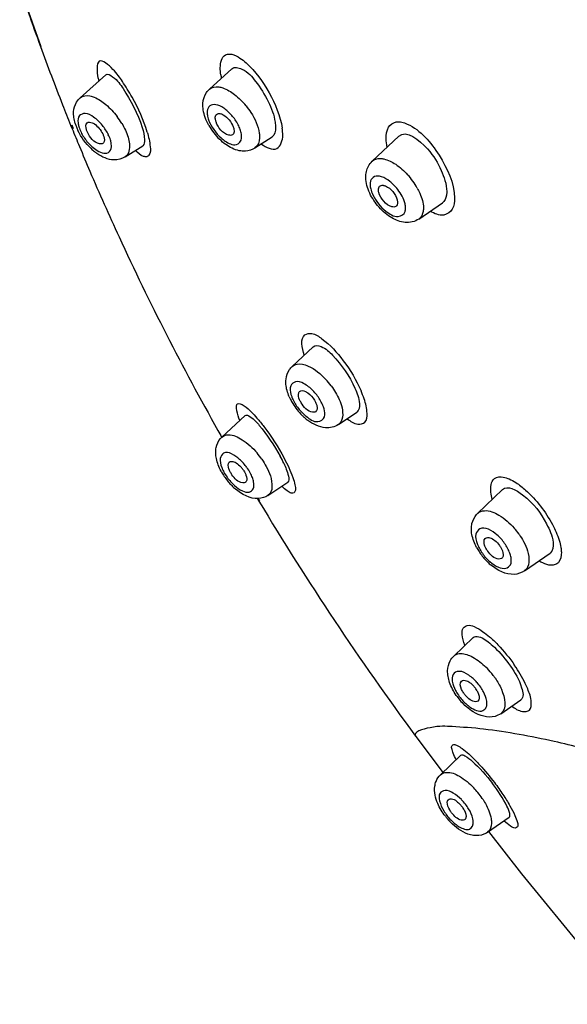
# Model space of a CAD drawing. Header units: millimetres. Extents: x -18 to 104, y 334 to 441.
# Tile 4 of 29: x 10.89 to 14.06, y 368.47 to 374.16. Entities that reach past the tile are written whole.
import ezdxf

# ---------------------------------------------------------------- set-up
doc = ezdxf.new("R2010")
doc.units = ezdxf.units.MM
doc.header["$LTSCALE"] = 23.1
doc.layers.get('0').update_dxf_attribs({"linetype": 'CONTINUOUS'})

msp = doc.modelspace()

# ---------------------------------------------------------------- linework, layer by layer
at = {"color": 7, "linetype": 'CONTINUOUS'}
for p, q in [((10.8897, 374.3499), (11.011, 374.0045)), ((11.9865, 373.7577), (12.1167, 373.8764)), ((11.2393, 373.7087), (11.3876, 373.8411)), ((11.1844, 373.5508), (11.1931, 373.5293)), ((11.1906, 373.5517), (11.1994, 373.5303)), ((12.2499, 373.4181), (12.3486, 373.4827)), ((12.9278, 373.3417), (13.0812, 373.4858)), ((11.4995, 373.3663), (11.6008, 373.4314)), ((13.1966, 373.0071), (13.3334, 373.1005)), ((12.465, 372.1557), (12.587, 372.2693)), ((12.059, 371.7471), (12.1933, 371.8711)), ((12.7321, 371.8189), (12.839, 371.8907)), ((12.325, 371.4092), (12.4392, 371.4854)), ((13.5371, 371.3058), (13.6809, 371.4429)), ((12.2647, 371.3902), (12.2726, 371.3771)), ((12.2673, 371.3913), (12.2755, 371.3782)), ((13.8084, 370.9732), (13.9555, 371.0753)), ((13.399, 370.4808), (13.5107, 370.5875)), ((13.6705, 370.1476), (13.7869, 370.2279)), ((13.1786, 370.0176), (13.1787, 370.0174)), ((13.1799, 370.0157), (13.3374, 369.806)), ((13.3225, 369.7948), (13.4401, 369.9077)), ((13.5949, 369.4621), (13.7196, 369.5487))]:
    msp.add_line(p, q, dxfattribs=at)
at = {"color": 9, "linetype": 'CONTINUOUS'}
for p, q in [((11.4997, 373.3664), (11.4995, 373.3663)), ((13.1969, 373.0073), (13.1966, 373.0071)), ((12.059, 371.7471), (12.0591, 371.7473)), ((12.3251, 371.4093), (12.325, 371.4092)), ((13.5371, 371.3058), (13.5372, 371.3059)), ((13.6706, 370.1477), (13.6705, 370.1476))]:
    msp.add_line(p, q, dxfattribs=at)
at = {"color": 7, "linetype": 'CONTINUOUS'}
msp.add_lwpolyline([(13.5999, 369.466), (13.791, 369.2219), (14.1664, 368.7623), (14.5377, 368.3225)], dxfattribs=at)
for centre, radius, start, end in [((23.7493, 378.6473), 13.559, 199.13294, 200.02332), ((24.0962, 378.7744), 13.9284, 200.02593, 201.5067), ((24.384, 378.8868), 14.2374, 201.50311, 202.01133), ((24.5466, 378.9527), 14.4129, 202.10375, 202.54285), ((11.4638, 373.6362), 0.2647, 196.7678, 201.4327), ((11.5016, 373.6509), 0.3052, 201.4138, 205.4908), ((12.2935, 373.7238), 0.3564, 209.6957, 225.7058), ((24.6964, 379.0149), 14.5751, 202.54317, 203.15579), ((11.5233, 373.6455), 0.3197, 226.258, 230.9747), ((11.5015, 373.6187), 0.2851, 230.9965, 234.6734), ((12.7249, 372.1001), 0.3019, 203.4286, 206.962), ((12.7542, 372.1151), 0.3348, 206.9655, 211.2295), ((12.7769, 372.1287), 0.3613, 211.2211, 225.257), ((12.7639, 372.1158), 0.3429, 225.274, 228.2994), ((12.747, 372.0965), 0.3173, 228.27, 232.9872), ((26.346, 379.8197), 16.4115, 209.31232, 209.46455), ((12.1283, 371.6712), 0.1027, 132.1968, 139.5305), ((11.7001, 371.2636), 0.7893, 24.902, 28.1771), ((12.3524, 371.7102), 0.3387, 208.1239, 210.3852), ((12.3765, 371.7245), 0.3668, 210.4076, 215.218), ((12.0469, 371.4641), 0.1639, 35.3562, 42.2026), ((12.3832, 371.7286), 0.3746, 215.1374, 224.4521), ((12.3612, 371.7073), 0.344, 224.4846, 229.2671), ((27.0726, 380.2578), 17.26, 210.96598, 216.3911), ((13.6098, 371.2288), 0.1058, 133.1957, 138.183), ((13.8126, 371.2595), 0.3196, 208.124, 210.5284), ((13.8342, 371.2724), 0.3448, 210.5508, 215.5468), ((13.8416, 371.2771), 0.3535, 215.4712, 225.962), ((13.8245, 371.2598), 0.3292, 226.0078, 230.1174), ((13.3976, 370.2023), 0.1571, 34.6284, 41.767), ((13.4085, 370.21), 0.1438, 28.9649, 34.5707), ((13.7087, 370.4568), 0.3582, 214.561, 216.989), ((13.7189, 370.4645), 0.3709, 216.9891, 222.9347), ((13.5858, 370.3559), 0.1571, 214.6284, 221.767), ((13.7065, 370.4524), 0.3536, 222.8876, 228.6135), ((13.3163, 369.5117), 0.163, 37.6555, 44.4864), ((13.6471, 369.783), 0.3746, 217.6283, 220.6159), ((13.6506, 369.786), 0.3792, 220.6058, 224.609), ((13.5144, 369.6742), 0.1618, 217.6413, 221.8202)]:
    msp.add_arc(centre, radius, start, end, dxfattribs=at)
at = {"color": 9, "linetype": 'CONTINUOUS'}
for centre, radius, start, end in [((11.8487, 373.9339), 0.5181, 192.1744, 194.3125), ((12.4445, 373.9025), 0.3966, 188.8795, 191.651), ((11.8642, 373.3913), 0.4298, 38.9936, 45.3571), ((11.0953, 373.3287), 0.4489, 31.1024, 37.2234), ((11.2703, 373.4214), 0.1505, 12.2037, 16.7576), ((12.8141, 372.9749), 0.4297, 35.7966, 42.2128), ((12.8335, 372.9886), 0.4059, 29.1568, 35.8306), ((12.3348, 371.7781), 0.4436, 36.6939, 42.9105), ((12.6168, 372.0362), 0.1644, 194.9739, 198.1587), ((12.6411, 372.0443), 0.19, 198.2014, 203.4582), ((12.3841, 371.8172), 0.2824, 31.2711, 44.6124), ((12.7207, 372.0847), 0.2794, 211.2891, 218.0223), ((11.905, 371.3526), 0.4676, 34.6231, 40.268), ((12.2554, 371.6454), 0.211, 200.4922, 205.1484), ((12.2774, 371.6556), 0.2353, 205.1078, 208.1264), ((13.4215, 370.9349), 0.4343, 35.1635, 41.183), ((13.724, 371.1992), 0.2015, 199.8633, 205.0155), ((13.7443, 371.2084), 0.2237, 204.9691, 208.1258), ((13.2769, 370.1052), 0.438, 40.644, 46.8774), ((13.2635, 370.093), 0.4562, 37.1834, 40.7127), ((13.2785, 370.1043), 0.4374, 34.5659, 37.1885), ((13.6404, 370.4032), 0.2609, 207.5808, 214.6102), ((13.3182, 370.1378), 0.2873, 34.5693, 41.482), ((13.34, 370.1526), 0.2609, 27.5808, 34.6102), ((13.6622, 370.418), 0.2873, 214.5693, 221.482), ((13.6522, 370.4089), 0.2738, 221.4416, 228.2476), ((13.1742, 369.3952), 0.4696, 39.0793, 43.526), ((13.182, 369.4014), 0.4597, 33.973, 39.0814), ((13.2418, 369.4502), 0.2845, 31.1829, 37.6425), ((13.5852, 369.7326), 0.2845, 211.1829, 217.6425), ((13.5695, 369.7148), 0.2609, 224.6827, 231.5273)]:
    msp.add_arc(centre, radius, start, end, dxfattribs=at)
for points, knots in [([(11.6269, 373.5102), (11.6058, 373.58), (11.5621, 373.6788), (11.4858, 373.8002), (11.4385, 373.8692), (11.3294, 373.961), (11.3356, 373.8557), (11.3423, 373.8246)], [0, 0, 0, 0, 0.363377, 0.542036, 0.689521, 0.841904, 1, 1, 1, 1]), ([(12.0526, 373.8413), (12.0506, 373.8549), (12.0465, 373.8931), (12.0559, 373.944), (12.0794, 373.9563)], [0, 0, 0, 0, 0.340864, 1, 1, 1, 1]), ([(12.0794, 373.9563), (12.0828, 373.958), (12.0904, 373.9607), (12.0983, 373.9613), (12.1023, 373.9612)], [0, 0, 0, 0, 0.483863, 1, 1, 1, 1]), ([(12.1023, 373.9612), (12.1069, 373.9611), (12.1287, 373.9582), (12.1485, 373.9475), (12.1629, 373.938)], [0, 0, 0, 0, 0.20921, 1, 1, 1, 1]), ([(12.1982, 373.9106), (12.2527, 373.862), (12.3381, 373.741), (12.3961, 373.6042), (12.4074, 373.5324)], [0, 0, 0, 0, 0.501117, 1, 1, 1, 1]), ([(11.9865, 373.7577), (12.0002, 373.7701), (12.0308, 373.7747), (12.056, 373.7679), (12.0635, 373.7654)], [0, 0, 0, 0, 0.699022, 1, 1, 1, 1]), ([(11.2393, 373.7087), (11.2537, 373.7215), (11.287, 373.7239), (11.3129, 373.7148), (11.3208, 373.7115)], [0, 0, 0, 0, 0.690731, 1, 1, 1, 1]), ([(12.1156, 373.6068), (12.1019, 373.6224), (12.0738, 373.6477), (12.0303, 373.6714), (11.9853, 373.6679), (11.9752, 373.6424), (11.9741, 373.6309)], [0, 0, 0, 0, 0.343601, 0.617532, 0.809316, 1, 1, 1, 1]), ([(12.1982, 373.6617), (12.2083, 373.6492), (12.2425, 373.6018), (12.2686, 373.5465), (12.275, 373.5043)], [0, 0, 0, 0, 0.272746, 1, 1, 1, 1]), ([(11.3679, 373.5489), (11.3532, 373.5669), (11.3234, 373.5946), (11.2762, 373.6232), (11.2266, 373.6091), (11.2257, 373.5775), (11.2273, 373.5635)], [0, 0, 0, 0, 0.347191, 0.612311, 0.788491, 1, 1, 1, 1]), ([(11.9741, 373.6309), (11.9738, 373.6273), (11.9736, 373.6196), (11.9744, 373.612), (11.975, 373.6081)], [0, 0, 0, 0, 0.479112, 1, 1, 1, 1]), ([(11.2273, 373.5635), (11.2275, 373.5618), (11.228, 373.5584), (11.2286, 373.555), (11.229, 373.5532)], [0, 0, 0, 0, 0.491749, 1, 1, 1, 1]), ([(11.229, 373.5532), (11.2294, 373.5511), (11.2304, 373.5467), (11.2316, 373.5424), (11.2323, 373.5402)], [0, 0, 0, 0, 0.49152, 1, 1, 1, 1]), ([(13.0222, 373.5378), (13.0309, 373.5532), (13.0688, 373.5794), (13.1103, 373.5657), (13.1304, 373.5566)], [0, 0, 0, 0, 0.443849, 1, 1, 1, 1]), ([(13.1304, 373.5566), (13.2084, 373.5212), (13.3249, 373.3805), (13.4015, 373.2166), (13.403, 373.1288)], [0, 0, 0, 0, 0.493846, 1, 1, 1, 1]), ([(11.5163, 373.4802), (11.52, 373.4678), (11.5292, 373.4309), (11.522, 373.3809), (11.4997, 373.3664)], [0, 0, 0, 0, 0.326771, 1, 1, 1, 1]), ([(11.6269, 373.5102), (11.6352, 373.4826), (11.6443, 373.4404), (11.6475, 373.3836), (11.6237, 373.3648), (11.5917, 373.3717), (11.573, 373.3898), (11.5594, 373.4036)], [0, 0, 0, 0, 0.380223, 0.598896, 0.666626, 0.74429, 1, 1, 1, 1]), ([(12.0537, 373.4762), (12.0612, 373.4695), (12.0863, 373.4498), (12.12, 373.4335), (12.1422, 373.4376)], [0, 0, 0, 0, 0.308423, 1, 1, 1, 1]), ([(12.1724, 373.4751), (12.1728, 373.4788), (12.1729, 373.4864), (12.1722, 373.494), (12.1716, 373.4979)], [0, 0, 0, 0, 0.479112, 1, 1, 1, 1]), ([(12.275, 373.5043), (12.2765, 373.4949), (12.2793, 373.4649), (12.2677, 373.4297), (12.2499, 373.4181)], [0, 0, 0, 0, 0.308286, 1, 1, 1, 1]), ([(12.287, 373.4408), (12.3121, 373.4227), (12.3865, 373.3847), (12.4107, 373.4642), (12.4106, 373.4924)], [0, 0, 0, 0, 0.523335, 1, 1, 1, 1]), ([(11.3005, 373.4325), (11.3094, 373.4238), (11.3364, 373.4007), (11.3807, 373.3795), (11.4025, 373.3919)], [0, 0, 0, 0, 0.33139, 1, 1, 1, 1]), ([(11.4025, 373.3919), (11.413, 373.3979), (11.421, 373.4175), (11.4201, 373.4347), (11.4195, 373.4401)], [0, 0, 0, 0, 0.690278, 1, 1, 1, 1]), ([(11.4195, 373.4401), (11.4193, 373.4423), (11.4187, 373.4467), (11.4179, 373.451), (11.4174, 373.4532)], [0, 0, 0, 0, 0.489456, 1, 1, 1, 1]), ([(12.9278, 373.3417), (12.9398, 373.353), (12.9655, 373.3597), (12.9883, 373.3561), (12.9949, 373.3547)], [0, 0, 0, 0, 0.709014, 1, 1, 1, 1]), ([(13.0751, 373.1787), (13.0618, 373.1959), (13.0331, 373.2251), (12.9876, 373.2529), (12.9407, 373.26), (12.9217, 373.2383), (12.9185, 373.2276)], [0, 0, 0, 0, 0.336329, 0.621538, 0.827207, 1, 1, 1, 1]), ([(12.9185, 373.2276), (12.9175, 373.2244), (12.9161, 373.2175), (12.9157, 373.2105), (12.9158, 373.2069)], [0, 0, 0, 0, 0.478898, 1, 1, 1, 1]), ([(12.9191, 373.182), (12.9219, 373.1703), (12.9405, 373.1208), (12.9751, 373.0777), (13.0072, 373.053)], [0, 0, 0, 0, 0.229638, 1, 1, 1, 1]), ([(13.188, 373.1864), (13.1934, 373.1765), (13.2113, 373.1407), (13.2233, 373.1009), (13.2237, 373.072)], [0, 0, 0, 0, 0.2811, 1, 1, 1, 1]), ([(13.1178, 373.0504), (13.1188, 373.0536), (13.1202, 373.0605), (13.1206, 373.0675), (13.1205, 373.0711)], [0, 0, 0, 0, 0.478898, 1, 1, 1, 1]), ([(13.2237, 373.072), (13.2238, 373.0651), (13.2226, 373.0414), (13.2108, 373.0169), (13.1969, 373.0073)], [0, 0, 0, 0, 0.290722, 1, 1, 1, 1]), ([(13.0072, 373.053), (13.0274, 373.0373), (13.0658, 373.0079), (13.113, 373.0347), (13.1178, 373.0504)], [0, 0, 0, 0, 0.60865, 1, 1, 1, 1]), ([(13.3907, 373.0651), (13.3815, 373.0472), (13.3346, 373.0166), (13.287, 373.0387), (13.2637, 373.0518)], [0, 0, 0, 0, 0.429676, 1, 1, 1, 1]), ([(12.5344, 372.2215), (12.5237, 372.2589), (12.5041, 372.3388), (12.5898, 372.3503), (12.6191, 372.3282), (12.6368, 372.3156)], [0, 0, 0, 0, 0.524711, 0.706255, 1, 1, 1, 1]), ([(12.6368, 372.3156), (12.6848, 372.2811), (12.7702, 372.1848), (12.836, 372.0759), (12.863, 372.0141)], [0, 0, 0, 0, 0.467047, 1, 1, 1, 1]), ([(12.5245, 372.168), (12.5356, 372.1659), (12.5873, 372.148), (12.6304, 372.1116), (12.6597, 372.0802)], [0, 0, 0, 0, 0.207554, 1, 1, 1, 1]), ([(12.5851, 372.0155), (12.5694, 372.0315), (12.5398, 372.0548), (12.4872, 372.0755), (12.4472, 372.0416), (12.4538, 372.0097), (12.458, 371.9937)], [0, 0, 0, 0, 0.335116, 0.575851, 0.75261, 1, 1, 1, 1]), ([(12.1617, 371.8433), (12.1499, 371.8735), (12.1187, 371.9855), (12.2079, 371.9138), (12.2298, 371.8915)], [0, 0, 0, 0, 0.509209, 1, 1, 1, 1]), ([(12.7374, 371.9632), (12.744, 371.948), (12.7607, 371.9038), (12.7596, 371.8374), (12.7321, 371.8189)], [0, 0, 0, 0, 0.334119, 1, 1, 1, 1]), ([(12.7834, 371.8523), (12.8018, 371.8389), (12.8326, 371.8153), (12.8958, 371.828), (12.9014, 371.8986), (12.8898, 371.9406), (12.8808, 371.9676)], [0, 0, 0, 0, 0.275134, 0.443921, 0.655849, 1, 1, 1, 1]), ([(12.2614, 371.8571), (12.2753, 371.8409), (12.3335, 371.768), (12.3841, 371.6891), (12.418, 371.6256)], [0, 0, 0, 0, 0.228131, 1, 1, 1, 1]), ([(12.5458, 371.8668), (12.5653, 371.8515), (12.6018, 371.8219), (12.6474, 371.8486), (12.6515, 371.8636)], [0, 0, 0, 0, 0.614466, 1, 1, 1, 1]), ([(12.0592, 371.7472), (12.0688, 371.7561), (12.1129, 371.7676), (12.188, 371.7289), (12.237, 371.6841), (12.2618, 371.6548)], [0, 0, 0, 0, 0.163836, 0.518472, 1, 1, 1, 1]), ([(12.1608, 371.6178), (12.136, 371.6396), (12.0796, 371.68), (12.0409, 371.6178), (12.0516, 371.5881), (12.0577, 371.5715)], [0, 0, 0, 0, 0.530272, 0.716315, 1, 1, 1, 1]), ([(12.418, 371.6256), (12.4374, 371.5892), (12.4622, 371.539), (12.4807, 371.4751), (12.4856, 371.4458), (12.4788, 371.4219), (12.455, 371.4222), (12.4324, 371.4382), (12.4152, 371.4527), (12.4057, 371.4621)], [0, 0, 0, 0, 0.414274, 0.561969, 0.662123, 0.720861, 0.774852, 0.865341, 1, 1, 1, 1]), ([(12.3154, 371.5765), (12.3247, 371.559), (12.3478, 371.5105), (12.3565, 371.4304), (12.3251, 371.4093)], [0, 0, 0, 0, 0.342978, 1, 1, 1, 1]), ([(12.1317, 371.4666), (12.1455, 371.4544), (12.1709, 371.4365), (12.2143, 371.4222), (12.2473, 371.4485), (12.2444, 371.4745), (12.2419, 371.4876)], [0, 0, 0, 0, 0.33641, 0.576919, 0.757449, 1, 1, 1, 1]), ([(13.6219, 371.3877), (13.6183, 371.4008), (13.6099, 371.439), (13.6134, 371.4893), (13.6345, 371.5064)], [0, 0, 0, 0, 0.333395, 1, 1, 1, 1]), ([(13.7575, 371.4841), (13.7777, 371.4711), (13.8625, 371.4035), (13.9297, 371.315), (13.9694, 371.2409)], [0, 0, 0, 0, 0.222275, 1, 1, 1, 1]), ([(13.5373, 371.3059), (13.5474, 371.3155), (13.5924, 371.3299), (13.6718, 371.2946), (13.7228, 371.25), (13.7483, 371.2208)], [0, 0, 0, 0, 0.171137, 0.526534, 1, 1, 1, 1]), ([(13.6488, 371.1812), (13.6221, 371.2041), (13.562, 371.2439), (13.5183, 371.1801), (13.5283, 371.148), (13.5345, 371.1308)], [0, 0, 0, 0, 0.532425, 0.72306, 1, 1, 1, 1]), ([(13.8025, 371.1431), (13.8117, 371.1257), (13.8354, 371.0757), (13.8404, 370.9955), (13.8084, 370.9732)], [0, 0, 0, 0, 0.335793, 1, 1, 1, 1]), ([(14.0184, 371.1089), (14.0199, 371.0997), (14.0233, 371.0707), (14.0185, 371.0372), (14.0048, 371.0221)], [0, 0, 0, 0, 0.313317, 1, 1, 1, 1]), ([(13.6088, 371.0261), (13.6235, 371.0135), (13.6512, 370.9948), (13.6978, 370.9815), (13.7338, 371.0085), (13.7323, 371.0365), (13.7301, 371.0503)], [0, 0, 0, 0, 0.330745, 0.574628, 0.761477, 1, 1, 1, 1]), ([(14.0048, 371.0221), (13.9996, 371.0163), (13.9637, 370.994), (13.919, 371.0145), (13.8911, 371.0305)], [0, 0, 0, 0, 0.195477, 1, 1, 1, 1]), ([(13.4479, 370.606), (13.4471, 370.6183), (13.4471, 370.643), (13.4811, 370.6639), (13.524, 370.6496), (13.5518, 370.6332), (13.5679, 370.6218)], [0, 0, 0, 0, 0.226182, 0.398162, 0.640721, 1, 1, 1, 1]), ([(13.399, 370.4808), (13.4074, 370.4888), (13.4426, 370.5022), (13.5092, 370.4793), (13.5532, 370.4465), (13.5763, 370.4249)], [0, 0, 0, 0, 0.174177, 0.523887, 1, 1, 1, 1]), ([(13.4864, 370.37), (13.4697, 370.3813), (13.4395, 370.4006), (13.4011, 370.3859), (13.395, 370.3743)], [0, 0, 0, 0, 0.60516, 1, 1, 1, 1]), ([(13.8265, 370.291), (13.8221, 370.3018), (13.8008, 370.3492), (13.7736, 370.3938), (13.7509, 370.427)], [0, 0, 0, 0, 0.225441, 1, 1, 1, 1]), ([(13.6386, 370.3524), (13.6525, 370.3323), (13.6868, 370.2761), (13.7092, 370.1745), (13.6706, 370.1477)], [0, 0, 0, 0, 0.342357, 1, 1, 1, 1]), ([(13.7331, 370.1919), (13.7524, 370.1786), (13.7825, 370.1562), (13.8459, 370.1619), (13.8504, 370.2293), (13.8364, 370.2664), (13.8265, 370.291)], [0, 0, 0, 0, 0.296673, 0.468457, 0.665562, 1, 1, 1, 1]), ([(13.494, 370.1858), (13.5151, 370.1715), (13.5556, 370.1496), (13.5928, 370.1864), (13.5915, 370.2092), (13.5897, 370.221)], [0, 0, 0, 0, 0.547497, 0.744378, 1, 1, 1, 1]), ([(13.5718, 370.0584), (13.5117, 370.0656), (13.3977, 370.0715), (13.2956, 370.0801), (13.1608, 370.0418), (13.1798, 370.0158)], [0, 0, 0, 0, 0.446305, 0.762605, 1, 1, 1, 1]), ([(14.1402, 369.9492), (14.087, 369.9623), (13.8991, 370.0062), (13.709, 370.0418), (13.5718, 370.0584)], [0, 0, 0, 0, 0.2842, 1, 1, 1, 1]), ([(13.4131, 369.8822), (13.4068, 369.8944), (13.3965, 369.9159), (13.3878, 369.9421), (13.3853, 369.9645), (13.403, 369.9727), (13.4237, 369.962), (13.4662, 369.9354), (13.4986, 369.9037), (13.522, 369.8799)], [0, 0, 0, 0, 0.162943, 0.277163, 0.344539, 0.392684, 0.473868, 0.603575, 1, 1, 1, 1]), ([(13.522, 369.8799), (13.5314, 369.8704), (13.5709, 369.8286), (13.6076, 369.7841), (13.6344, 369.749)], [0, 0, 0, 0, 0.232881, 1, 1, 1, 1]), ([(13.3225, 369.7948), (13.3313, 369.8032), (13.3713, 369.8158), (13.4429, 369.7838), (13.4902, 369.7445), (13.5148, 369.7186)], [0, 0, 0, 0, 0.165421, 0.517164, 1, 1, 1, 1]), ([(13.6344, 369.749), (13.6515, 369.7265), (13.6829, 369.6827), (13.7222, 369.6201), (13.7515, 369.5652), (13.765, 369.527), (13.7733, 369.4943), (13.7487, 369.4824), (13.7217, 369.5025), (13.7022, 369.5163), (13.6904, 369.5267)], [0, 0, 0, 0, 0.221767, 0.421625, 0.583527, 0.69803, 0.763057, 0.802635, 0.876871, 1, 1, 1, 1]), ([(13.3962, 369.6885), (13.3819, 369.6969), (13.3549, 369.7117), (13.3104, 369.6884), (13.3162, 369.6346), (13.3308, 369.6035), (13.3418, 369.5853)], [0, 0, 0, 0, 0.261644, 0.43729, 0.666523, 1, 1, 1, 1]), ([(13.5632, 369.6582), (13.5699, 369.6484), (13.5924, 369.6118), (13.6098, 369.5712), (13.6152, 369.5406)], [0, 0, 0, 0, 0.276989, 1, 1, 1, 1]), ([(13.5122, 369.5221), (13.5119, 369.5278), (13.5079, 369.5545), (13.4961, 369.5794), (13.4852, 369.5975)], [0, 0, 0, 0, 0.211764, 1, 1, 1, 1]), ([(13.6152, 369.5406), (13.6166, 369.5321), (13.6199, 369.5051), (13.6106, 369.473), (13.5949, 369.4621)], [0, 0, 0, 0, 0.310735, 1, 1, 1, 1]), ([(13.4307, 369.4943), (13.4483, 369.484), (13.4917, 369.4629), (13.5128, 369.5066), (13.5122, 369.5221)], [0, 0, 0, 0, 0.567899, 1, 1, 1, 1])]:
    msp.add_open_spline(points, degree=3, knots=knots, dxfattribs=at)
for points in [[(12.1629, 373.938), (12.1754, 373.9299), (12.1871, 373.9205), (12.1982, 373.9106)], [(12.0635, 373.7654), (12.0883, 373.7571), (12.1112, 373.743), (12.1319, 373.7271)], [(11.3208, 373.7115), (11.3455, 373.7013), (11.368, 373.6858), (11.3884, 373.6687)], [(12.1319, 373.7271), (12.1439, 373.7178), (12.1554, 373.7077), (12.1662, 373.697)], [(11.3884, 373.6687), (11.4123, 373.6485), (11.4338, 373.6252), (11.4527, 373.6003)], [(11.975, 373.6081), (11.9764, 373.5988), (11.9789, 373.5897), (11.982, 373.5808)], [(11.982, 373.5808), (11.996, 373.5409), (12.0222, 373.5044), (12.0537, 373.4762)], [(12.1525, 373.5529), (12.1424, 373.5722), (12.1299, 373.5904), (12.1156, 373.6068)], [(11.2323, 373.5402), (11.2354, 373.5298), (11.2392, 373.5192), (11.2453, 373.5103)], [(11.4024, 373.4952), (11.3931, 373.5144), (11.3813, 373.5324), (11.3679, 373.5489)], [(11.4797, 373.5606), (11.4949, 373.5354), (11.5078, 373.5084), (11.5163, 373.4802)], [(12.1646, 373.5252), (12.1612, 373.5347), (12.1571, 373.544), (12.1525, 373.5529)], [(12.1716, 373.4979), (12.1702, 373.5072), (12.1677, 373.5164), (12.1646, 373.5252)], [(12.4106, 373.4924), (12.4106, 373.5057), (12.4094, 373.5191), (12.4074, 373.5324)], [(13.0084, 373.4713), (13.0082, 373.494), (13.0111, 373.5181), (13.0222, 373.5378)], [(11.2443, 373.5098), (11.2489, 373.5004), (11.2541, 373.4912), (11.2598, 373.4824)], [(11.2598, 373.4824), (11.2714, 373.4643), (11.2851, 373.4474), (11.3005, 373.4325)], [(11.4144, 373.4648), (11.4113, 373.4752), (11.4075, 373.4858), (11.4014, 373.4947)], [(12.1422, 373.4376), (12.158, 373.4405), (12.1709, 373.4591), (12.1724, 373.4751)], [(13.0131, 373.4259), (13.0104, 373.4409), (13.0087, 373.4561), (13.0084, 373.4713)], [(12.9949, 373.3547), (13.0194, 373.3494), (13.0425, 373.3375), (13.0634, 373.3237)], [(13.0634, 373.3237), (13.0888, 373.3069), (13.1118, 373.2862), (13.1323, 373.2636)], [(12.9158, 373.2069), (12.9159, 373.1985), (12.9171, 373.1902), (12.9191, 373.182)], [(13.1172, 373.096), (13.11, 373.1261), (13.0941, 373.1542), (13.0751, 373.1787)], [(13.403, 373.1288), (13.4032, 373.1072), (13.4006, 373.0843), (13.3907, 373.0651)], [(13.1205, 373.0711), (13.1204, 373.0795), (13.1192, 373.0879), (13.1172, 373.096)], [(12.465, 372.1556), (12.4799, 372.1694), (12.5046, 372.1719), (12.5245, 372.168)], [(12.6905, 372.0432), (12.7089, 372.0184), (12.7251, 371.9916), (12.7374, 371.9632)], [(12.8808, 371.9676), (12.8755, 371.9833), (12.8695, 371.9988), (12.863, 372.0141)], [(12.4668, 371.9687), (12.4712, 371.9586), (12.4763, 371.9489), (12.4819, 371.9396)], [(12.6406, 371.9347), (12.6362, 371.9448), (12.6311, 371.9545), (12.6255, 371.9638)], [(12.6493, 371.91), (12.647, 371.9185), (12.644, 371.9267), (12.6406, 371.9347)], [(12.2298, 371.8915), (12.2408, 371.8804), (12.2512, 371.8689), (12.2614, 371.8571)], [(12.5006, 371.9126), (12.5138, 371.8957), (12.5289, 371.88), (12.5458, 371.8668)], [(12.6515, 371.8636), (12.6556, 371.8785), (12.6533, 371.8951), (12.6493, 371.91)], [(12.2035, 371.5701), (12.1911, 371.5875), (12.1768, 371.6036), (12.1608, 371.6178)], [(12.2898, 371.6183), (12.2991, 371.6048), (12.3077, 371.5909), (12.3154, 371.5765)], [(12.0699, 371.5447), (12.0755, 371.5343), (12.0813, 371.5238), (12.0895, 371.5152)], [(12.2225, 371.5397), (12.217, 371.55), (12.2111, 371.5606), (12.203, 371.5691)], [(12.2347, 371.5128), (12.2313, 371.522), (12.2272, 371.531), (12.2225, 371.5397)], [(12.0889, 371.5142), (12.1013, 371.4968), (12.1157, 371.4807), (12.1317, 371.4666)], [(12.2419, 371.4876), (12.2403, 371.4961), (12.2378, 371.5046), (12.2347, 371.5128)], [(13.6345, 371.5064), (13.6479, 371.5173), (13.6685, 371.5189), (13.6856, 371.5157)], [(13.6856, 371.5157), (13.6973, 371.5136), (13.7088, 371.5096), (13.7197, 371.5047)], [(13.7197, 371.5047), (13.7328, 371.4989), (13.7454, 371.4919), (13.7575, 371.4841)], [(13.9694, 371.2409), (13.9848, 371.2118), (13.9984, 371.1816), (14.0083, 371.1503)], [(13.6933, 371.1322), (13.6805, 371.1502), (13.6655, 371.1668), (13.6488, 371.1812)], [(13.7106, 371.1043), (13.7055, 371.1139), (13.6996, 371.1233), (13.6933, 371.1322)], [(13.7765, 371.185), (13.786, 371.1715), (13.7947, 371.1576), (13.8025, 371.1431)], [(14.0083, 371.1503), (14.0125, 371.1367), (14.016, 371.1229), (14.0184, 371.1089)], [(13.547, 371.103), (13.5521, 371.0933), (13.558, 371.084), (13.5643, 371.075)], [(13.5643, 371.075), (13.5771, 371.0571), (13.5921, 371.0404), (13.6088, 371.0261)], [(13.723, 371.0765), (13.7196, 371.086), (13.7154, 371.0953), (13.7106, 371.1043)], [(13.7301, 371.0503), (13.7286, 371.0592), (13.7261, 371.068), (13.723, 371.0765)], [(13.5679, 370.6218), (13.5807, 370.6128), (13.593, 370.603), (13.6049, 370.5928)], [(13.463, 370.5433), (13.4556, 370.5635), (13.4493, 370.5846), (13.4479, 370.606)], [(13.6049, 370.5928), (13.6219, 370.5782), (13.6381, 370.5627), (13.6536, 370.5465)], [(13.6536, 370.5465), (13.6893, 370.5095), (13.7217, 370.4692), (13.7509, 370.427)], [(13.395, 370.3743), (13.3888, 370.3626), (13.3887, 370.3479), (13.3907, 370.3348)], [(13.3907, 370.3348), (13.3935, 370.3165), (13.4006, 370.2988), (13.4091, 370.2824)], [(13.5334, 370.3281), (13.5195, 370.3438), (13.5038, 370.3582), (13.4864, 370.37)], [(13.5897, 370.221), (13.5869, 370.2393), (13.5798, 370.257), (13.5713, 370.2734)], [(13.4699, 370.2046), (13.4775, 370.1979), (13.4855, 370.1915), (13.494, 370.1858)], [(13.4429, 369.6515), (13.4289, 369.6656), (13.4134, 369.6785), (13.3962, 369.6885)], [(13.467, 369.6239), (13.4598, 369.6333), (13.4525, 369.643), (13.4429, 369.65)], [(13.3599, 369.5589), (13.3671, 369.5495), (13.3745, 369.5398), (13.384, 369.5328)], [(13.4072, 369.5105), (13.4146, 369.5046), (13.4225, 369.4991), (13.4307, 369.4943)]]:
    msp.add_open_spline(points, degree=3, dxfattribs=at)
at = {"color": 7, "linetype": 'CONTINUOUS'}
for points, knots in [([(12.1166, 373.8764), (12.1309, 373.8894), (12.199, 373.8717), (12.2609, 373.7962), (12.3298, 373.6919), (12.3601, 373.6082), (12.3664, 373.5669)], [0, 0, 0, 0, 0.135202, 0.385752, 0.706715, 1, 1, 1, 1]), ([(11.3876, 373.8411), (11.3977, 373.8501), (11.4498, 373.818), (11.5132, 373.7237), (11.5742, 373.6165), (11.5983, 373.5365)], [0, 0, 0, 0, 0.106467, 0.34598, 1, 1, 1, 1]), ([(12.0253, 373.5687), (12.0243, 373.5714), (12.0227, 373.5765), (12.0216, 373.5817), (12.0212, 373.5842)], [0, 0, 0, 0, 0.520296, 1, 1, 1, 1]), ([(12.0242, 373.6081), (12.0246, 373.6089), (12.0257, 373.6105), (12.027, 373.6119), (12.0277, 373.6125)], [0, 0, 0, 0, 0.507127, 1, 1, 1, 1]), ([(12.0527, 373.6158), (12.055, 373.6151), (12.0596, 373.6134), (12.0641, 373.6112), (12.0663, 373.6099)], [0, 0, 0, 0, 0.478405, 1, 1, 1, 1]), ([(11.282, 373.5089), (11.2807, 373.5116), (11.2783, 373.5169), (11.2764, 373.5224), (11.2756, 373.5251)], [0, 0, 0, 0, 0.515993, 1, 1, 1, 1]), ([(11.2794, 373.5632), (11.2867, 373.5697), (11.3054, 373.5668), (11.3174, 373.5595), (11.3214, 373.5568)], [0, 0, 0, 0, 0.669234, 1, 1, 1, 1]), ([(11.5983, 373.5365), (11.6051, 373.5136), (11.6138, 373.4818), (11.611, 373.4379), (11.6008, 373.4314)], [0, 0, 0, 0, 0.664222, 1, 1, 1, 1]), ([(12.1196, 373.4941), (12.1135, 373.4901), (12.0664, 373.4929), (12.0371, 373.5356), (12.0253, 373.5687)], [0, 0, 0, 0, 0.17063, 1, 1, 1, 1]), ([(12.1243, 373.5396), (12.1253, 373.537), (12.1269, 373.5319), (12.128, 373.5267), (12.1284, 373.5242)], [0, 0, 0, 0, 0.520296, 1, 1, 1, 1]), ([(12.3664, 373.5669), (12.3678, 373.5572), (12.3707, 373.5292), (12.365, 373.4934), (12.3487, 373.4828)], [0, 0, 0, 0, 0.334022, 1, 1, 1, 1]), ([(13.0812, 373.4858), (13.1252, 373.5271), (13.2592, 373.4153), (13.3254, 373.3007), (13.3578, 373.2087), (13.3584, 373.1666)], [0, 0, 0, 0, 0.398043, 0.722608, 1, 1, 1, 1]), ([(11.3701, 373.4439), (11.3647, 373.4404), (11.3222, 373.4422), (11.2958, 373.48), (11.282, 373.5089)], [0, 0, 0, 0, 0.165492, 1, 1, 1, 1]), ([(11.3695, 373.4998), (11.3708, 373.4971), (11.3732, 373.4918), (11.3751, 373.4863), (11.3759, 373.4836)], [0, 0, 0, 0, 0.515993, 1, 1, 1, 1]), ([(12.1254, 373.5003), (12.1247, 373.499), (12.123, 373.4967), (12.1208, 373.4949), (12.1196, 373.4941)], [0, 0, 0, 0, 0.507257, 1, 1, 1, 1]), ([(11.3739, 373.4473), (11.3734, 373.4466), (11.3722, 373.4454), (11.3708, 373.4443), (11.3701, 373.4439)], [0, 0, 0, 0, 0.502451, 1, 1, 1, 1]), ([(11.2955, 373.2835), (11.3499, 373.1565), (11.5762, 372.6473), (11.8306, 372.1506), (12.0358, 371.7852)], [0, 0, 0, 0, 0.247928, 1, 1, 1, 1]), ([(12.9635, 373.1762), (12.9634, 373.1802), (12.9642, 373.1878), (12.9682, 373.1946), (12.9707, 373.197)], [0, 0, 0, 0, 0.541043, 1, 1, 1, 1]), ([(12.9707, 373.197), (12.973, 373.1992), (12.9796, 373.2026), (12.9868, 373.2027), (12.9905, 373.2022)], [0, 0, 0, 0, 0.465638, 1, 1, 1, 1]), ([(12.9905, 373.2022), (12.9927, 373.2019), (12.9972, 373.2009), (13.0016, 373.1994), (13.0038, 373.1985)], [0, 0, 0, 0, 0.476743, 1, 1, 1, 1]), ([(12.9656, 373.1616), (12.9649, 373.1641), (12.9639, 373.1689), (12.9635, 373.1738), (12.9635, 373.1762)], [0, 0, 0, 0, 0.52323, 1, 1, 1, 1]), ([(13.0645, 373.0801), (13.0579, 373.0757), (13.0278, 373.0773), (12.9921, 373.109), (12.9705, 373.1424), (12.9656, 373.1616)], [0, 0, 0, 0, 0.172065, 0.570938, 1, 1, 1, 1]), ([(13.3584, 373.1666), (13.3585, 373.1593), (13.3575, 373.1357), (13.3472, 373.1099), (13.3334, 373.1005)], [0, 0, 0, 0, 0.305125, 1, 1, 1, 1]), ([(13.072, 373.1174), (13.0726, 373.1149), (13.0736, 373.1101), (13.074, 373.1052), (13.074, 373.1029)], [0, 0, 0, 0, 0.52323, 1, 1, 1, 1]), ([(12.587, 372.2692), (12.5979, 372.2794), (12.6503, 372.2687), (12.7331, 372.1882), (12.7972, 372.0998), (12.8276, 372.0294)], [0, 0, 0, 0, 0.124782, 0.358314, 1, 1, 1, 1]), ([(12.5027, 372.0034), (12.5033, 372.0048), (12.5046, 372.0075), (12.5065, 372.0098), (12.5076, 372.0108)], [0, 0, 0, 0, 0.514057, 1, 1, 1, 1]), ([(12.5415, 372.0106), (12.5439, 372.0094), (12.5487, 372.0068), (12.5533, 372.0038), (12.5556, 372.0021)], [0, 0, 0, 0, 0.482819, 1, 1, 1, 1]), ([(12.8276, 372.0294), (12.84, 372.0008), (12.8572, 371.959), (12.8531, 371.9001), (12.839, 371.8907)], [0, 0, 0, 0, 0.648558, 1, 1, 1, 1]), ([(12.5165, 371.9457), (12.5148, 371.9484), (12.5117, 371.9538), (12.5091, 371.9594), (12.5079, 371.9621)], [0, 0, 0, 0, 0.511386, 1, 1, 1, 1]), ([(12.6007, 371.8933), (12.5958, 371.8901), (12.5578, 371.8884), (12.5316, 371.9211), (12.5165, 371.9457)], [0, 0, 0, 0, 0.168159, 1, 1, 1, 1]), ([(12.5939, 371.9601), (12.5956, 371.9574), (12.5987, 371.952), (12.6013, 371.9464), (12.6025, 371.9437)], [0, 0, 0, 0, 0.511386, 1, 1, 1, 1]), ([(12.6025, 371.9437), (12.6048, 371.9384), (12.6106, 371.9229), (12.6103, 371.8997), (12.6007, 371.8933)], [0, 0, 0, 0, 0.333531, 1, 1, 1, 1]), ([(12.1933, 371.8711), (12.2007, 371.878), (12.2409, 371.8542), (12.3022, 371.784), (12.362, 371.6997), (12.3959, 371.6363)], [0, 0, 0, 0, 0.096302, 0.32086, 1, 1, 1, 1]), ([(12.1066, 371.5454), (12.1035, 371.5512), (12.0958, 371.5679), (12.0917, 371.5934), (12.1013, 371.6021)], [0, 0, 0, 0, 0.333855, 1, 1, 1, 1]), ([(12.1013, 371.6021), (12.108, 371.6083), (12.1253, 371.6063), (12.1368, 371.6), (12.1406, 371.5976)], [0, 0, 0, 0, 0.670803, 1, 1, 1, 1]), ([(12.416, 371.596), (12.4272, 371.5718), (12.44, 371.5417), (12.449, 371.4921), (12.4392, 371.4854)], [0, 0, 0, 0, 0.691425, 1, 1, 1, 1]), ([(12.1167, 371.5292), (12.1148, 371.5318), (12.1113, 371.5371), (12.1081, 371.5426), (12.1066, 371.5454)], [0, 0, 0, 0, 0.50788, 1, 1, 1, 1]), ([(12.194, 371.4844), (12.1897, 371.4815), (12.1558, 371.4794), (12.1318, 371.5079), (12.1167, 371.5292)], [0, 0, 0, 0, 0.16531, 1, 1, 1, 1]), ([(12.1805, 371.5589), (12.1824, 371.5563), (12.186, 371.551), (12.1892, 371.5454), (12.1906, 371.5427)], [0, 0, 0, 0, 0.50788, 1, 1, 1, 1]), ([(12.1906, 371.5427), (12.1934, 371.5375), (12.2007, 371.5213), (12.2055, 371.4995), (12.1986, 371.4891)], [0, 0, 0, 0, 0.320089, 1, 1, 1, 1]), ([(12.1986, 371.4891), (12.198, 371.4881), (12.1966, 371.4864), (12.1949, 371.485), (12.194, 371.4844)], [0, 0, 0, 0, 0.504876, 1, 1, 1, 1]), ([(13.6809, 371.4429), (13.7099, 371.4706), (13.8473, 371.389), (13.9008, 371.3089), (13.9349, 371.2451)], [0, 0, 0, 0, 0.356697, 1, 1, 1, 1]), ([(13.9349, 371.2451), (13.9528, 371.2116), (13.9783, 371.1608), (13.9732, 371.0877), (13.9555, 371.0754)], [0, 0, 0, 0, 0.637477, 1, 1, 1, 1]), ([(13.5852, 371.1038), (13.5822, 371.1095), (13.5743, 371.1266), (13.5713, 371.1521), (13.5809, 371.1612)], [0, 0, 0, 0, 0.326964, 1, 1, 1, 1]), ([(13.5954, 371.0876), (13.5935, 371.0902), (13.5899, 371.0955), (13.5867, 371.101), (13.5852, 371.1038)], [0, 0, 0, 0, 0.507821, 1, 1, 1, 1]), ([(13.6756, 371.0451), (13.6711, 371.042), (13.6369, 371.038), (13.6108, 371.0663), (13.5954, 371.0876)], [0, 0, 0, 0, 0.172664, 1, 1, 1, 1]), ([(13.6634, 371.1207), (13.6653, 371.118), (13.6689, 371.1128), (13.6721, 371.1072), (13.6736, 371.1045)], [0, 0, 0, 0, 0.507821, 1, 1, 1, 1]), ([(13.6736, 371.1045), (13.6764, 371.0993), (13.6838, 371.0828), (13.6877, 371.0606), (13.6805, 371.05)], [0, 0, 0, 0, 0.315826, 1, 1, 1, 1]), ([(13.6805, 371.05), (13.6798, 371.0491), (13.6783, 371.0473), (13.6766, 371.0458), (13.6756, 371.0451)], [0, 0, 0, 0, 0.503534, 1, 1, 1, 1]), ([(13.5107, 370.5875), (13.5144, 370.591), (13.5464, 370.6021), (13.5763, 370.5781), (13.5975, 370.5623)], [0, 0, 0, 0, 0.16132, 1, 1, 1, 1]), ([(13.7268, 370.4224), (13.7534, 370.3838), (13.7862, 370.333), (13.8061, 370.2411), (13.7869, 370.2279)], [0, 0, 0, 0, 0.668586, 1, 1, 1, 1]), ([(13.4565, 370.2666), (13.4519, 370.2733), (13.4403, 370.2929), (13.4316, 370.3251), (13.4433, 370.3364)], [0, 0, 0, 0, 0.333293, 1, 1, 1, 1]), ([(13.4433, 370.3364), (13.4506, 370.3433), (13.47, 370.3409), (13.4826, 370.3338), (13.4868, 370.3311)], [0, 0, 0, 0, 0.670177, 1, 1, 1, 1]), ([(13.4868, 370.3311), (13.4893, 370.3296), (13.4942, 370.3262), (13.4988, 370.3225), (13.5011, 370.3205)], [0, 0, 0, 0, 0.487069, 1, 1, 1, 1]), ([(13.5011, 370.3205), (13.5035, 370.3184), (13.5082, 370.314), (13.5126, 370.3094), (13.5148, 370.307)], [0, 0, 0, 0, 0.494332, 1, 1, 1, 1]), ([(13.5343, 370.2796), (13.5377, 370.2735), (13.5462, 370.2563), (13.5491, 370.2279), (13.538, 370.2202)], [0, 0, 0, 0, 0.341339, 1, 1, 1, 1]), ([(13.538, 370.2202), (13.5342, 370.2175), (13.5061, 370.2131), (13.4832, 370.2349), (13.4686, 370.2512)], [0, 0, 0, 0, 0.172684, 1, 1, 1, 1]), ([(13.6375, 370.1323), (13.5961, 370.1209), (13.5308, 370.1408), (13.4847, 370.1765), (13.4727, 370.1871)], [0, 0, 0, 0, 0.728533, 1, 1, 1, 1]), ([(13.4402, 369.9077), (13.4458, 369.913), (13.4766, 369.8994), (13.5334, 369.8501), (13.5875, 369.7901), (13.6225, 369.744)], [0, 0, 0, 0, 0.093286, 0.306017, 1, 1, 1, 1]), ([(13.7196, 369.5487), (13.7254, 369.5528), (13.7217, 369.5815), (13.6925, 369.6432), (13.6538, 369.7029), (13.6225, 369.744)], [0, 0, 0, 0, 0.095349, 0.30483, 1, 1, 1, 1]), ([(13.364, 369.646), (13.3645, 369.6468), (13.3655, 369.6485), (13.3667, 369.6499), (13.3674, 369.6505)], [0, 0, 0, 0, 0.508404, 1, 1, 1, 1]), ([(13.3674, 369.6505), (13.3704, 369.6534), (13.3959, 369.6611), (13.4183, 369.6404), (13.4326, 369.6259)], [0, 0, 0, 0, 0.169183, 1, 1, 1, 1]), ([(13.3863, 369.5754), (13.3824, 369.5805), (13.3703, 369.5985), (13.3605, 369.6202), (13.3615, 369.6357)], [0, 0, 0, 0, 0.292011, 1, 1, 1, 1]), ([(13.3615, 369.6357), (13.3616, 369.6376), (13.3621, 369.6411), (13.3633, 369.6445), (13.364, 369.646)], [0, 0, 0, 0, 0.526637, 1, 1, 1, 1]), ([(13.4453, 369.6112), (13.4502, 369.6049), (13.4633, 369.5848), (13.4754, 369.556), (13.4676, 369.5407)], [0, 0, 0, 0, 0.317186, 1, 1, 1, 1]), ([(13.4624, 369.5346), (13.4587, 369.532), (13.4306, 369.5281), (13.4084, 369.55), (13.3939, 369.5663)], [0, 0, 0, 0, 0.168554, 1, 1, 1, 1]), ([(13.4676, 369.5407), (13.467, 369.5395), (13.4655, 369.5372), (13.4634, 369.5353), (13.4624, 369.5346)], [0, 0, 0, 0, 0.508719, 1, 1, 1, 1])]:
    msp.add_open_spline(points, degree=3, knots=knots, dxfattribs=at)
for points in [[(11.9706, 373.7393), (11.9752, 373.7458), (11.9804, 373.7519), (11.9862, 373.7574)], [(11.2186, 373.6835), (11.2242, 373.6928), (11.2312, 373.7013), (11.2392, 373.7085)], [(11.9489, 373.6758), (11.9504, 373.6981), (11.9579, 373.7209), (11.9706, 373.7393)], [(11.2017, 373.6274), (11.203, 373.6469), (11.2085, 373.6668), (11.2186, 373.6835)], [(11.9507, 373.638), (11.9488, 373.6505), (11.948, 373.6632), (11.9489, 373.6758)], [(11.9618, 373.5951), (11.9569, 373.609), (11.953, 373.6234), (11.9507, 373.638)], [(11.2027, 373.5948), (11.2014, 373.6056), (11.2009, 373.6165), (11.2017, 373.6274)], [(11.2103, 373.5598), (11.2069, 373.5713), (11.2042, 373.583), (11.2027, 373.5948)], [(11.984, 373.5473), (11.9753, 373.5626), (11.9678, 373.5786), (11.9618, 373.5951)], [(12.0212, 373.5842), (12.02, 373.5921), (12.0201, 373.6011), (12.0242, 373.6081)], [(12.0277, 373.6125), (12.034, 373.6182), (12.0447, 373.6182), (12.0527, 373.6158)], [(12.0663, 373.6099), (12.0928, 373.5951), (12.1141, 373.5682), (12.1243, 373.5396)], [(11.2756, 373.5251), (11.2719, 373.5373), (11.2699, 373.5547), (11.2794, 373.5632)], [(11.3214, 373.5568), (11.3421, 373.5429), (11.3588, 373.5222), (11.3695, 373.4998)], [(12.1284, 373.5242), (12.1296, 373.5162), (12.1294, 373.5072), (12.1254, 373.5003)], [(11.3023, 373.4145), (11.271, 373.4444), (11.2446, 373.4805), (11.226, 373.5196)], [(11.3759, 373.4836), (11.3794, 373.472), (11.3816, 373.4567), (11.3739, 373.4473)], [(12.082, 373.4375), (12.0687, 373.4469), (12.0563, 373.4574), (12.0447, 373.4688)], [(12.1583, 373.4025), (12.1309, 373.4082), (12.1049, 373.4214), (12.082, 373.4375)], [(12.2496, 373.4179), (12.2334, 373.4075), (12.214, 373.4015), (12.1949, 373.4)], [(11.4344, 373.349), (11.3996, 373.3499), (11.3651, 373.3659), (11.3366, 373.3861)], [(11.4997, 373.3665), (11.4809, 373.3542), (11.457, 373.3484), (11.4344, 373.349)], [(12.1949, 373.4), (12.1827, 373.3991), (12.1703, 373.4001), (12.1583, 373.4025)], [(12.8941, 373.2818), (12.8966, 373.2927), (12.9005, 373.3035), (12.906, 373.3133)], [(12.906, 373.3133), (12.9117, 373.3236), (12.9191, 373.3332), (12.9277, 373.3414)], [(12.8907, 373.2471), (12.8905, 373.2587), (12.8916, 373.2705), (12.8941, 373.2818)], [(12.897, 373.202), (12.8932, 373.2167), (12.8909, 373.2319), (12.8907, 373.2471)], [(12.9368, 373.1151), (12.9192, 373.1417), (12.905, 373.1712), (12.897, 373.202)], [(13.0038, 373.1985), (13.0364, 373.1849), (13.0633, 373.1516), (13.072, 373.1174)], [(13.0031, 373.0408), (12.9776, 373.0621), (12.9551, 373.0875), (12.9368, 373.1151)], [(13.074, 373.1029), (13.0742, 373.0946), (13.0713, 373.0847), (13.0645, 373.0801)], [(13.0415, 373.0136), (13.028, 373.0216), (13.0151, 373.0308), (13.0031, 373.0408)], [(13.1176, 372.9877), (13.0909, 372.9899), (13.0646, 373.0001), (13.0415, 373.0136)], [(13.197, 373.0074), (13.1747, 372.9918), (13.1448, 372.9855), (13.1176, 372.9877)], [(12.4494, 372.1373), (12.4538, 372.1439), (12.4591, 372.15), (12.4649, 372.1555)], [(12.4294, 372.0824), (12.4316, 372.1018), (12.4384, 372.1212), (12.4494, 372.1373)], [(12.4291, 372.0508), (12.4282, 372.0613), (12.4282, 372.072), (12.4294, 372.0824)], [(12.4351, 372.0166), (12.4322, 372.0278), (12.43, 372.0393), (12.4291, 372.0508)], [(12.4479, 371.9801), (12.4428, 371.9919), (12.4384, 372.0041), (12.4351, 372.0166)], [(12.5079, 371.9621), (12.5024, 371.9749), (12.4977, 371.9905), (12.5027, 372.0034)], [(12.5076, 372.0108), (12.5158, 372.0185), (12.5313, 372.0154), (12.5415, 372.0106)], [(12.5556, 372.0021), (12.571, 371.9911), (12.584, 371.9762), (12.5939, 371.9601)], [(12.657, 371.8005), (12.6205, 371.8035), (12.5852, 371.8212), (12.556, 371.8432)], [(12.7318, 371.8188), (12.7104, 371.8046), (12.6826, 371.7983), (12.657, 371.8005)], [(12.0257, 371.6864), (12.0295, 371.705), (12.0378, 371.7234), (12.0501, 371.7379)], [(12.0229, 371.6558), (12.0227, 371.666), (12.0236, 371.6763), (12.0257, 371.6864)], [(12.0266, 371.623), (12.0244, 371.6338), (12.0231, 371.6448), (12.0229, 371.6558)], [(12.0537, 371.5505), (12.0415, 371.5733), (12.0318, 371.5977), (12.0266, 371.623)], [(12.1406, 371.5976), (12.1509, 371.5913), (12.1602, 371.5831), (12.1683, 371.5742)], [(12.2689, 371.3912), (12.2212, 371.3889), (12.173, 371.4155), (12.1368, 371.4466)], [(12.325, 371.4094), (12.3087, 371.3985), (12.2886, 371.3921), (12.2689, 371.3912)], [(13.5008, 371.2164), (13.5009, 371.2268), (13.5021, 371.2374), (13.5045, 371.2475)], [(13.5045, 371.2475), (13.509, 371.2664), (13.518, 371.2849), (13.5309, 371.2994)], [(13.5039, 371.1829), (13.5019, 371.1939), (13.5007, 371.2052), (13.5008, 371.2164)], [(13.5307, 371.1089), (13.5183, 371.132), (13.5087, 371.1571), (13.5039, 371.1829)], [(13.5809, 371.1612), (13.5876, 371.1677), (13.5996, 371.1675), (13.6085, 371.1647)], [(13.6085, 371.1647), (13.6189, 371.1615), (13.6285, 371.1555), (13.637, 371.1487)], [(13.637, 371.1487), (13.647, 371.1406), (13.6559, 371.1311), (13.6634, 371.1207)], [(13.7484, 370.9531), (13.7, 370.9506), (13.6506, 370.9761), (13.6134, 371.0072)], [(13.8084, 370.9733), (13.791, 370.9613), (13.7695, 370.9542), (13.7484, 370.9531)], [(13.5975, 370.5623), (13.6101, 370.5528), (13.6222, 370.5425), (13.6337, 370.5317)], [(13.6337, 370.5317), (13.6687, 370.499), (13.6996, 370.4618), (13.7268, 370.4224)], [(13.3638, 370.3962), (13.3644, 370.4159), (13.369, 370.4363), (13.3784, 370.4537)], [(13.3784, 370.4537), (13.3838, 370.4636), (13.3908, 370.4728), (13.3989, 370.4806)], [(13.3662, 370.3634), (13.3644, 370.3742), (13.3635, 370.3852), (13.3638, 370.3962)], [(13.3753, 370.3285), (13.3713, 370.3399), (13.3682, 370.3515), (13.3662, 370.3634)], [(13.4138, 370.2537), (13.3979, 370.2768), (13.3844, 370.302), (13.3753, 370.3285)], [(13.6707, 370.1477), (13.6607, 370.1407), (13.6493, 370.1355), (13.6375, 370.1323)], [(13.2969, 369.7566), (13.3026, 369.7707), (13.3113, 369.7839), (13.3222, 369.7945)], [(13.3064, 369.6285), (13.2931, 369.6594), (13.2849, 369.6947), (13.2895, 369.728)], [(13.2895, 369.728), (13.2908, 369.7378), (13.2933, 369.7475), (13.2969, 369.7566)], [(13.3504, 369.5543), (13.3328, 369.5771), (13.3177, 369.602), (13.3064, 369.6285)], [(13.4806, 369.452), (13.4427, 369.4655), (13.4089, 369.491), (13.3806, 369.5197)], [(13.5131, 369.4438), (13.502, 369.4453), (13.4911, 369.4482), (13.4806, 369.452)], [(13.5738, 369.4508), (13.5549, 369.4433), (13.5333, 369.4411), (13.5131, 369.4438)], [(13.5947, 369.4619), (13.5882, 369.4575), (13.5811, 369.4538), (13.5738, 369.4508)]]:
    msp.add_open_spline(points, degree=3, dxfattribs=at)

doc.saveas('drawing.dxf')
